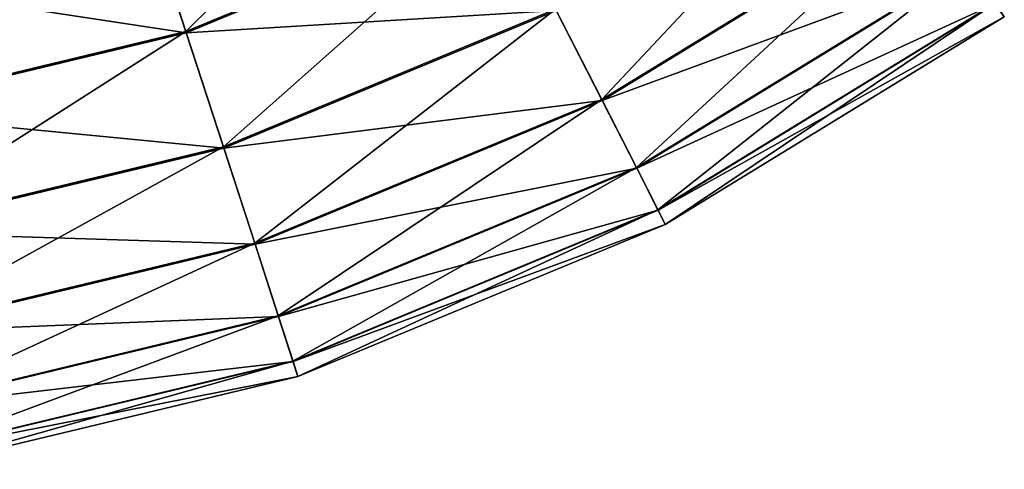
# Model space of a CAD drawing. Header units: metres. Extents: x -109 to 109, y -432 to 89.
# Tile 23 of 256: x 6.32 to 18.66, y -431.61 to -425.97. Entities that reach past the tile are written whole.
import ezdxf

# ---------------------------------------------------------------- set-up
doc = ezdxf.new("R2010")
doc.units = ezdxf.units.M
doc.layers.add('solid_506360_24502164_01', color=7, linetype='CONTINUOUS')

msp = doc.modelspace()

# ---------------------------------------------------------------- linework, layer by layer
at = {"layer": 'solid_506360_24502164_01'}
for points in [[(7.882763, -424.510651, 274.695801), (11.580915, -422.978821, 274.695801), (8.406272, -426.121857, 275.283691)], [(11.580915, -422.978821, 274.695801), (12.350025, -424.488281, 275.283691), (8.406272, -426.121857, 275.283691)], [(13.040364, -425.84317, 276.234161), (16.883467, -423.488098, 276.234161), (13.617248, -426.975342, 277.499451)], [(16.883467, -423.488098, 276.234161), (17.630363, -424.516113, 277.499451), (13.617248, -426.975342, 277.499451)], [(3.990512, -425.445099, 274.695801), (7.882763, -424.510651, 274.695801), (4.255528, -427.118347, 275.283691)], [(8.412273, -426.14032, 289.70697), (7.889256, -424.53064, 290.299438), (3.993798, -425.465851, 290.299438)], [(7.882763, -424.510651, 274.695801), (8.406272, -426.121857, 275.283691), (4.255528, -427.118347, 275.283691)], [(8.412273, -426.14032, 289.70697), (12.358841, -424.505585, 289.70697), (7.889256, -424.53064, 290.299438)], [(8.406272, -426.121857, 275.283691), (12.350025, -424.488281, 275.283691), (8.876164, -427.568024, 276.234161)], [(13.048017, -425.858185, 288.752411), (12.358841, -424.505585, 289.70697), (8.412273, -426.14032, 289.70697)], [(12.350025, -424.488281, 275.283691), (13.040364, -425.84317, 276.234161), (8.876164, -427.568024, 276.234161)], [(13.623351, -426.987335, 287.483704), (17.638266, -424.526978, 287.483704), (13.048017, -425.858185, 288.752411)], [(13.617248, -426.975342, 277.499451), (17.630363, -424.516113, 277.499451), (14.051691, -427.828003, 279.015991)], [(18.198339, -425.297852, 285.9646), (17.638266, -424.526978, 287.483704), (13.623351, -426.987335, 287.483704)], [(17.630363, -424.516113, 277.499451), (18.192841, -425.290283, 279.015991), (14.051691, -427.828003, 279.015991)], [(14.055938, -427.836334, 285.9646), (18.198339, -425.297852, 285.9646), (13.623351, -426.987335, 287.483704)], [(14.051691, -427.828003, 279.015991), (18.192841, -425.290283, 279.015991), (14.321864, -428.358246, 280.707581)], [(18.545456, -425.775635, 284.271423), (18.198339, -425.297852, 285.9646), (14.055938, -427.836334, 285.9646)], [(18.192841, -425.290283, 279.015991), (18.542637, -425.771759, 280.707581), (14.321864, -428.358246, 280.707581)], [(4.258566, -427.137543, 289.70697), (8.412273, -426.14032, 289.70697), (3.993798, -425.465851, 290.299438)], [(14.324043, -428.362518, 284.271423), (18.545456, -425.775635, 284.271423), (14.055938, -427.836334, 285.9646)], [(14.321864, -428.358246, 280.707581), (18.542637, -425.771759, 280.707581), (14.414195, -428.539459, 282.489227)], [(18.662178, -425.936279, 282.489227), (18.545456, -425.775635, 284.271423), (14.324043, -428.362518, 284.271423)], [(18.542637, -425.771759, 280.707581), (18.662178, -425.936279, 282.489227), (14.414195, -428.539459, 282.489227)], [(8.881372, -427.584045, 288.752411), (13.048017, -425.858185, 288.752411), (8.412273, -426.14032, 289.70697)], [(8.876164, -427.568024, 276.234161), (13.040364, -425.84317, 276.234161), (9.26883, -428.77652, 277.499451)], [(13.623351, -426.987335, 287.483704), (13.048017, -425.858185, 288.752411), (8.881372, -427.584045, 288.752411)], [(13.040364, -425.84317, 276.234161), (13.617248, -426.975342, 277.499451), (9.26883, -428.77652, 277.499451)], [(14.414195, -428.539459, 282.489227), (18.662178, -425.936279, 282.489227), (14.324043, -428.362518, 284.271423)], [(4.255528, -427.118347, 275.283691), (8.406272, -426.121857, 275.283691), (4.493403, -428.620239, 276.234161)], [(8.881372, -427.584045, 288.752411), (8.412273, -426.14032, 289.70697), (4.258566, -427.137543, 289.70697)], [(8.406272, -426.121857, 275.283691), (8.876164, -427.568024, 276.234161), (4.493403, -428.620239, 276.234161)], [(9.272985, -428.789307, 287.483704), (13.623351, -426.987335, 287.483704), (8.881372, -427.584045, 288.752411)], [(9.26883, -428.77652, 277.499451), (13.617248, -426.975342, 277.499451), (9.564542, -429.686646, 279.015991)], [(14.055938, -427.836334, 285.9646), (13.623351, -426.987335, 287.483704), (9.272985, -428.789307, 287.483704)], [(13.617248, -426.975342, 277.499451), (14.051691, -427.828003, 279.015991), (9.564542, -429.686646, 279.015991)], [(4.49604, -428.636871, 288.752411), (8.881372, -427.584045, 288.752411), (4.258566, -427.137543, 289.70697)], [(4.493403, -428.620239, 276.234161), (8.876164, -427.568024, 276.234161), (4.692184, -429.875275, 277.499451)], [(9.272985, -428.789307, 287.483704), (8.881372, -427.584045, 288.752411), (4.49604, -428.636871, 288.752411)], [(8.876164, -427.568024, 276.234161), (9.26883, -428.77652, 277.499451), (4.692184, -429.875275, 277.499451)], [(9.567433, -429.695526, 285.9646), (14.055938, -427.836334, 285.9646), (9.272985, -428.789307, 287.483704)], [(9.564542, -429.686646, 279.015991), (14.051691, -427.828003, 279.015991), (9.748441, -430.252625, 280.707581)], [(14.324043, -428.362518, 284.271423), (14.055938, -427.836334, 285.9646), (9.567433, -429.695526, 285.9646)], [(14.051691, -427.828003, 279.015991), (14.321864, -428.358246, 280.707581), (9.748441, -430.252625, 280.707581)], [(9.749924, -430.257172, 284.271423), (14.324043, -428.362518, 284.271423), (9.567433, -429.695526, 285.9646)], [(9.748441, -430.252625, 280.707581), (14.321864, -428.358246, 280.707581), (9.811287, -430.446045, 282.489227)], [(14.414195, -428.539459, 282.489227), (14.324043, -428.362518, 284.271423), (9.749924, -430.257172, 284.271423)], [(14.321864, -428.358246, 280.707581), (14.414195, -428.539459, 282.489227), (9.811287, -430.446045, 282.489227)], [(9.811287, -430.446045, 282.489227), (14.414195, -428.539459, 282.489227), (9.749924, -430.257172, 284.271423)], [(4.694287, -429.88855, 287.483704), (9.272985, -428.789307, 287.483704), (4.49604, -428.636871, 288.752411)], [(4.692184, -429.875275, 277.499451), (9.26883, -428.77652, 277.499451), (4.841883, -430.820435, 279.015991)], [(9.567433, -429.695526, 285.9646), (9.272985, -428.789307, 287.483704), (4.694287, -429.88855, 287.483704)], [(9.26883, -428.77652, 277.499451), (9.564542, -429.686646, 279.015991), (4.841883, -430.820435, 279.015991)], [(4.843346, -430.829681, 285.9646), (9.567433, -429.695526, 285.9646), (4.694287, -429.88855, 287.483704)], [(4.841883, -430.820435, 279.015991), (9.564542, -429.686646, 279.015991), (4.934978, -431.408234, 280.707581)], [(9.749924, -430.257172, 284.271423), (9.567433, -429.695526, 285.9646), (4.843346, -430.829681, 285.9646)], [(9.564542, -429.686646, 279.015991), (9.748441, -430.252625, 280.707581), (4.934978, -431.408234, 280.707581)], [(4.935729, -431.412964, 284.271423), (9.749924, -430.257172, 284.271423), (4.843346, -430.829681, 285.9646)], [(4.934978, -431.408234, 280.707581), (9.748441, -430.252625, 280.707581), (4.966793, -431.6091, 282.489227)], [(9.811287, -430.446045, 282.489227), (9.749924, -430.257172, 284.271423), (4.935729, -431.412964, 284.271423)], [(9.748441, -430.252625, 280.707581), (9.811287, -430.446045, 282.489227), (4.966793, -431.6091, 282.489227)], [(4.966793, -431.6091, 282.489227), (9.811287, -430.446045, 282.489227), (4.935729, -431.412964, 284.271423)]]:
    msp.add_3dface(points, dxfattribs=at)

doc.saveas('drawing.dxf')
